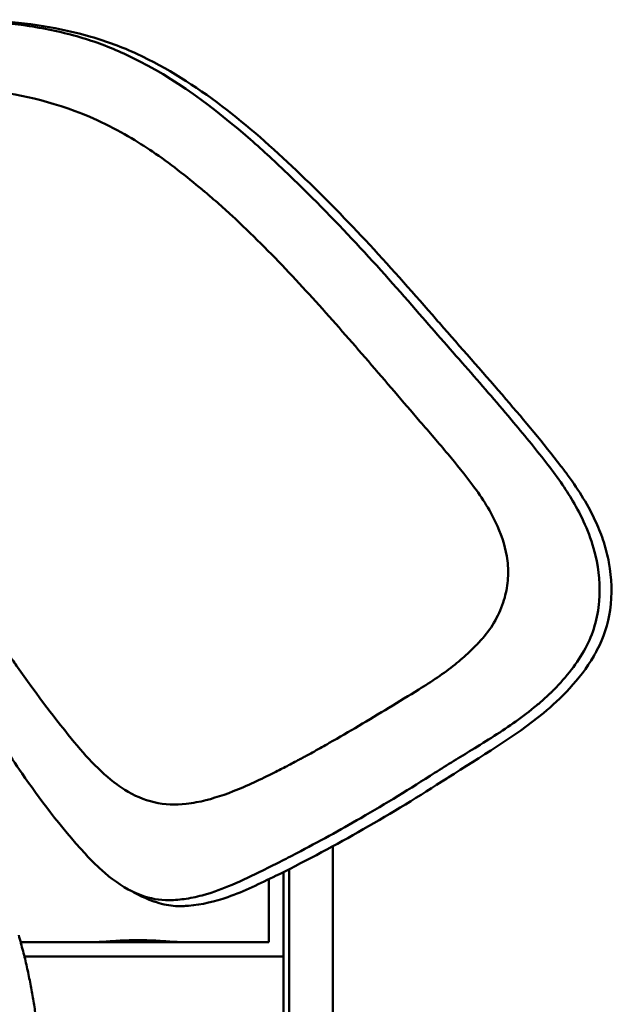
# Model space of a CAD drawing. Header units: millimetres. Extents: x 0 to 4686, y -120 to 1682.
# Tile 200 of 256: x 1252 to 1272, y 1380 to 1414. Entities that reach past the tile are written whole.
import ezdxf

# ---------------------------------------------------------------- set-up
doc = ezdxf.new("R2010")
doc.units = ezdxf.units.MM
doc.header["$LTSCALE"] = 2
doc.layers.add('Sichtbar (ISO)', color=7, linetype='Continuous', lineweight=50)

msp = doc.modelspace()

# ---------------------------------------------------------------- linework, layer by layer
at = {"layer": 'Sichtbar (ISO)'}
for p, q in [((1262.3099, 1385.7385), (1262.3099, 1336.6471)), ((1260.8099, 1384.9523), (1260.8099, 1336.6471)), ((1260.6099, 1381.9471), (1260.6099, 1384.8519)), ((1260.1099, 1382.4471), (1260.1099, 1384.6051)), ((1251.574, 1382.4471), (1260.1099, 1382.4471)), ((1251.7032, 1381.9471), (1260.6099, 1381.9471)), ((1260.6099, 1379.9471), (1260.6099, 1381.9471))]:
    msp.add_line(p, q, dxfattribs=at)
msp.add_ellipse((1266.4621, 1395.0225), major_axis=(-3.923, -4.1382), ratio=0.9714706, start_param=1.8047241, end_param=1.8445803, dxfattribs=at)
for points, knots in [([(1248.4777, 1414.1022), (1249.0806, 1414.12), (1249.6856, 1414.1159), (1250.8205, 1414.0535), (1251.3528, 1414.0013), (1251.8803, 1413.9207)], [0.000001, 0.000001, 0.000001, 0.000001, 0.18157915, 0.18157915, 0.34227448, 0.34227448, 0.34227448, 0.34227448]), ([(1248.9218, 1414.1353), (1250.063, 1414.1569), (1251.2193, 1414.1037), (1252.9036, 1413.8337), (1253.4532, 1413.7138), (1254.534, 1413.3984), (1255.062, 1413.2037), (1255.5734, 1412.9666)], [-0.68307783, -0.68307783, -0.68307783, -0.68307783, -0.33884683, -0.33884683, -0.1697119, -0.1697119, -0.00005897, -0.00005897, -0.00005897, -0.00005897]), ([(1251.8803, 1413.9207), (1252.4649, 1413.8314), (1253.0441, 1413.7073), (1254.1301, 1413.389), (1254.6363, 1413.2027), (1255.127, 1412.9772)], [-0.34067558, -0.34067558, -0.34067558, -0.34067558, -0.1625616, -0.1625616, -0.00000269, -0.00000269, -0.00000269, -0.00000269]), ([(1255.127, 1412.9772), (1256.5891, 1412.3052), (1257.9473, 1411.3454), (1259.7557, 1409.7848), (1260.1969, 1409.3804), (1262.4093, 1407.2813), (1263.9138, 1405.6114), (1265.2833, 1404.0333)], [-1.2355886, -1.2355886, -1.2355886, -1.2355886, -0.7795185, -0.7795185, -0.6280428, -0.6280428, -0.0000353, -0.0000353, -0.0000353, -0.0000353]), ([(1255.5734, 1412.9666), (1256.6135, 1412.4844), (1257.5771, 1411.8678), (1259.3909, 1410.4919), (1260.2397, 1409.7369), (1261.8736, 1408.1847), (1262.6615, 1407.3852), (1264.2182, 1405.7217), (1264.9828, 1404.8604), (1265.7329, 1403.9959)], [0.000058, 0.000058, 0.000058, 0.000058, 0.3450239, 0.3450239, 0.6848304, 0.6848304, 1.0235022, 1.0235022, 1.3680409, 1.3680409, 1.3680409, 1.3680409]), ([(1257.8175, 1408.3045), (1257.2806, 1408.7536), (1256.6938, 1409.2113), (1255.6191, 1409.9409), (1254.9849, 1410.3335), (1252.8544, 1411.3043), (1251.596, 1411.5668), (1250.5827, 1411.6877)], [0.00000199, 0.00000199, 0.00000199, 0.00000199, 0.21082106, 0.21082106, 0.38460762, 0.38460762, 0.68376095, 0.68376095, 0.68376095, 0.68376095]), ([(1257.8175, 1408.3045), (1257.823, 1408.2998), (1257.8286, 1408.2952), (1257.8396, 1408.2859), (1257.8452, 1408.2813), (1257.8618, 1408.2674), (1257.8728, 1408.2581), (1257.9059, 1408.2302), (1257.9279, 1408.2116), (1257.9935, 1408.1559), (1258.0371, 1408.1186), (1258.167, 1408.0069), (1258.2529, 1407.932), (1258.5085, 1407.7063), (1258.6795, 1407.5516), (1259.1806, 1407.0895), (1259.5098, 1406.7734), (1260.4895, 1405.7987), (1261.1234, 1405.1199), (1262.336, 1403.7784), (1262.9376, 1403.0892), (1264.1375, 1401.6999), (1264.7161, 1401.0217), (1265.3064, 1400.3374)], [-1.0701699, -1.0701699, -1.0701699, -1.0701699, -1.0681343, -1.0681343, -1.0660987, -1.0660987, -1.0620324, -1.0620324, -1.0539185, -1.0539185, -1.0377565, -1.0377565, -1.0056213, -1.0056213, -0.9416178, -0.9416178, -0.8106801, -0.8106801, -0.5458311, -0.5458311, -0.2759974, -0.2759974, -0.000005, -0.000005, -0.000005, -0.000005]), ([(1265.2833, 1404.0333), (1265.5619, 1403.7123), (1265.8398, 1403.3954), (1266.4041, 1402.7538), (1266.6845, 1402.4359), (1267.4964, 1401.5108), (1268.0163, 1400.9125), (1268.5244, 1400.3056)], [-0.48904555, -0.48904555, -0.48904555, -0.48904555, -0.36337796, -0.36337796, -0.23793881, -0.23793881, -0.000001, -0.000001, -0.000001, -0.000001]), ([(1265.7329, 1403.9959), (1265.7968, 1403.9223), (1265.8607, 1403.8488), (1265.9888, 1403.7018), (1266.0529, 1403.6284), (1266.117, 1403.555)], [0.000000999, 0.000000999, 0.000000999, 0.000000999, 0.029294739, 0.029294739, 0.058588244, 0.058588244, 0.058588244, 0.058588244]), ([(1266.117, 1403.555), (1266.8383, 1402.7299), (1267.5551, 1401.9251), (1268.9107, 1400.3505), (1269.5473, 1399.5877), (1270.1545, 1398.8025)], [0.000001, 0.000001, 0.000001, 0.000001, 0.32940828, 0.32940828, 0.63197471, 0.63197471, 0.63197471, 0.63197471]), ([(1265.3064, 1400.3374), (1265.6284, 1399.9641), (1265.9517, 1399.5935), (1266.5644, 1398.8621), (1266.8507, 1398.5072), (1267.1236, 1398.1408)], [0.00001751, 0.00001751, 0.00001751, 0.00001751, 0.15053446, 0.15053446, 0.28877333, 0.28877333, 0.28877333, 0.28877333]), ([(1268.5244, 1400.3056), (1268.7315, 1400.0582), (1268.935, 1399.8114), (1269.3273, 1399.3268), (1269.5163, 1399.089), (1269.7029, 1398.8496)], [-0.18742465, -0.18742465, -0.18742465, -0.18742465, -0.09115849, -0.09115849, -0.000001, -0.000001, -0.000001, -0.000001]), ([(1269.7029, 1398.8496), (1269.877, 1398.6261), (1270.0457, 1398.3975), (1270.3501, 1397.951), (1270.4879, 1397.7332), (1270.6156, 1397.51)], [0.000001, 0.000001, 0.000001, 0.000001, 0.08509295, 0.08509295, 0.16233859, 0.16233859, 0.16233859, 0.16233859]), ([(1270.1545, 1398.8025), (1270.1968, 1398.7477), (1270.2387, 1398.6927), (1270.3213, 1398.5828), (1270.3619, 1398.528), (1270.4022, 1398.4728)], [-0.041292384, -0.041292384, -0.041292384, -0.041292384, -0.020504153, -0.020504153, -0.000001, -0.000001, -0.000001, -0.000001]), ([(1270.4022, 1398.4728), (1270.7696, 1397.9686), (1271.1042, 1397.4327), (1271.4618, 1396.6449), (1271.55, 1396.4205), (1271.699, 1395.9604), (1271.7586, 1395.7278), (1271.8027, 1395.4894)], [-0.33237388, -0.33237388, -0.33237388, -0.33237388, -0.14507598, -0.14507598, -0.0727523, -0.0727523, -0.000001, -0.000001, -0.000001, -0.000001]), ([(1268.3127, 1395.5504), (1268.2587, 1395.9621), (1268.1381, 1396.3558), (1267.7495, 1397.2362), (1267.4482, 1397.7049), (1267.1236, 1398.1408)], [0.00000098, 0.00000098, 0.00000098, 0.00000098, 0.12457353, 0.12457353, 0.29056814, 0.29056814, 0.29056814, 0.29056814]), ([(1271.4663, 1394.1586), (1271.5088, 1394.6815), (1271.4612, 1395.214), (1271.1816, 1396.41), (1270.9071, 1397.0005), (1270.6156, 1397.51)], [-0.30783309, -0.30783309, -0.30783309, -0.30783309, -0.17634248, -0.17634248, -0.000001, -0.000001, -0.000001, -0.000001]), ([(1267.4636, 1392.8881), (1267.6286, 1393.0758), (1267.7745, 1393.282), (1268.0207, 1393.7221), (1268.1213, 1393.9564), (1268.2605, 1394.4159), (1268.3049, 1394.6388), (1268.3461, 1395.0931), (1268.3425, 1395.3227), (1268.3127, 1395.5504)], [0.00001018, 0.00001018, 0.00001018, 0.00001018, 0.07740379, 0.07740379, 0.15473334, 0.15473334, 0.22317344, 0.22317344, 0.29209399, 0.29209399, 0.29209399, 0.29209399]), ([(1271.8027, 1395.4894), (1271.9023, 1394.9505), (1271.9201, 1394.3932), (1271.7704, 1393.3681), (1271.6236, 1392.9016), (1271.3932, 1392.4722)], [-0.31097813, -0.31097813, -0.31097813, -0.31097813, -0.14647931, -0.14647931, -0.000001, -0.000001, -0.000001, -0.000001]), ([(1271.4663, 1394.1586), (1271.4428, 1393.8709), (1271.3925, 1393.586), (1271.2339, 1393.0423), (1271.1287, 1392.7855), (1270.9944, 1392.5422)], [0.000001, 0.000001, 0.000001, 0.000001, 0.08659473, 0.08659473, 0.1699495, 0.1699495, 0.1699495, 0.1699495]), ([(1265.2686, 1391.1255), (1265.7071, 1391.3949), (1266.1188, 1391.672), (1266.6831, 1392.1245), (1266.8486, 1392.2673), (1267.0871, 1392.492), (1267.1649, 1392.5686), (1267.279, 1392.6863), (1267.3166, 1392.726), (1267.3723, 1392.7862), (1267.3907, 1392.8064), (1267.4182, 1392.8369), (1267.4273, 1392.8471), (1267.441, 1392.8625), (1267.4455, 1392.8676), (1267.4523, 1392.8753), (1267.4546, 1392.8778), (1267.458, 1392.8817), (1267.4591, 1392.883), (1267.4608, 1392.8849), (1267.4614, 1392.8856), (1267.4622, 1392.8865), (1267.4625, 1392.8868), (1267.463, 1392.8875), (1267.4633, 1392.8877), (1267.4636, 1392.8881)], [0.00002555, 0.00002555, 0.00002555, 0.00002555, 0.15857248, 0.15857248, 0.2272488, 0.2272488, 0.26157151, 0.26157151, 0.27874355, 0.27874355, 0.28733512, 0.28733512, 0.29163272, 0.29163272, 0.29378204, 0.29378204, 0.29485683, 0.29485683, 0.29539426, 0.29539426, 0.29566299, 0.29566299, 0.29579735, 0.29579735, 0.29592017, 0.29592017, 0.29592017, 0.29592017]), ([(1270.9944, 1392.5422), (1270.8529, 1392.286), (1270.6929, 1392.0424), (1270.3285, 1391.5635), (1270.124, 1391.3323), (1269.9067, 1391.1137)], [-0.18061138, -0.18061138, -0.18061138, -0.18061138, -0.09286848, -0.09286848, -0.00000211, -0.00000211, -0.00000211, -0.00000211]), ([(1251.1834, 1392.2936), (1251.277, 1392.16), (1251.3709, 1392.0266), (1252.4353, 1390.5235), (1252.9064, 1389.9495), (1253.7536, 1388.894), (1254.2831, 1388.3025), (1254.888, 1387.8575)], [0, 0, 0, 0, 0.0490126, 0.0490126, 0.5533231, 0.5533231, 1.4496615, 1.4496615, 1.4496615, 1.4496615]), ([(1271.2821, 1392.2744), (1270.794, 1391.4436), (1270.1467, 1390.8075), (1268.5441, 1389.4821), (1267.3892, 1388.8206), (1266.2703, 1388.0961)], [-0.63674105, -0.63674105, -0.63674105, -0.63674105, -0.40072058, -0.40072058, -0.00000794, -0.00000794, -0.00000794, -0.00000794]), ([(1261.1642, 1388.7194), (1261.1749, 1388.7251), (1261.1856, 1388.7309), (1261.207, 1388.7424), (1261.2177, 1388.7481), (1261.2499, 1388.7655), (1261.2713, 1388.777), (1261.3355, 1388.8118), (1261.3783, 1388.835), (1261.5066, 1388.905), (1261.592, 1388.952), (1261.8479, 1389.0939), (1262.0183, 1389.1898), (1262.5272, 1389.4796), (1262.8661, 1389.6772), (1263.8925, 1390.2842), (1264.5875, 1390.7071), (1265.2686, 1391.1255)], [-0.48521103, -0.48521103, -0.48521103, -0.48521103, -0.48149586, -0.48149586, -0.47777875, -0.47777875, -0.47034176, -0.47034176, -0.45545722, -0.45545722, -0.42565011, -0.42565011, -0.36591866, -0.36591866, -0.24625258, -0.24625258, 0, 0, 0, 0]), ([(1269.9067, 1391.1137), (1269.9065, 1391.1135), (1269.9048, 1391.1118), (1269.9008, 1391.1078), (1269.8994, 1391.1063), (1269.8949, 1391.1019), (1269.892, 1391.0989), (1269.8831, 1391.0901), (1269.8772, 1391.0842), (1269.8594, 1391.0665), (1269.8475, 1391.0548), (1269.8117, 1391.0197), (1269.7876, 1390.9964), (1269.7151, 1390.9271), (1269.6661, 1390.8815), (1269.5173, 1390.7461), (1269.416, 1390.6582), (1269.0846, 1390.3823), (1268.8475, 1390.2024), (1268.1176, 1389.6829), (1267.604, 1389.3628), (1267.0923, 1389.05)], [-0.35086605, -0.35086605, -0.35086605, -0.35086605, -0.34980594, -0.34980594, -0.34917621, -0.34917621, -0.34791672, -0.34791672, -0.34539758, -0.34539758, -0.34035864, -0.34035864, -0.3302777, -0.3302777, -0.31010134, -0.31010134, -0.26967942, -0.26967942, -0.18026325, -0.18026325, -0.0000018, -0.0000018, -0.0000018, -0.0000018]), ([(1253.7884, 1385.4834), (1252.9343, 1386.4126), (1252.209, 1387.3996), (1251.1721, 1388.8877), (1250.7726, 1389.4928), (1250.3015, 1390.2051)], [-0.5914366, -0.5914366, -0.5914366, -0.5914366, -0.25648799, -0.25648799, -0.00000101, -0.00000101, -0.00000101, -0.00000101]), ([(1267.0923, 1389.05), (1266.8834, 1388.9223), (1266.6763, 1388.7967), (1266.2476, 1388.5337), (1266.0274, 1388.3969), (1265.8097, 1388.2568)], [0.00000011, 0.00000011, 0.00000011, 0.00000011, 0.07361598, 0.07361598, 0.15202449, 0.15202449, 0.15202449, 0.15202449]), ([(1261.1642, 1388.7194), (1261.0215, 1388.6429), (1260.8781, 1388.5673), (1260.5897, 1388.4179), (1260.4444, 1388.3441), (1260.2985, 1388.2717)], [-0.098301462, -0.098301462, -0.098301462, -0.098301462, -0.049257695, -0.049257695, 0, 0, 0, 0]), ([(1257.6139, 1387.2477), (1258.0494, 1387.3312), (1258.4702, 1387.464), (1259.3657, 1387.8144), (1259.8354, 1388.0418), (1260.2985, 1388.2717)], [0.00000006, 0.00000006, 0.00000006, 0.00000006, 0.1337062, 0.1337062, 0.29019711, 0.29019711, 0.29019711, 0.29019711]), ([(1260.472, 1384.7833), (1261.4472, 1385.2668), (1262.4103, 1385.7816), (1264.3293, 1386.877), (1265.2927, 1387.4641), (1266.2313, 1388.0709)], [-0.66205031, -0.66205031, -0.66205031, -0.66205031, -0.33599197, -0.33599197, -0.00000447, -0.00000447, -0.00000447, -0.00000447]), ([(1265.8097, 1388.2568), (1264.9786, 1387.7219), (1264.1299, 1387.2035), (1262.5481, 1386.2903), (1261.8134, 1385.8863), (1261.0715, 1385.4998)], [-0.54966719, -0.54966719, -0.54966719, -0.54966719, -0.25167273, -0.25167273, 0, 0, 0, 0]), ([(1266.2703, 1388.0961), (1266.2638, 1388.0919), (1266.2573, 1388.0877), (1266.2443, 1388.0793), (1266.2378, 1388.0751), (1266.2313, 1388.0709)], [0.0000079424, 0.0000079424, 0.0000079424, 0.0000079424, 0.0023357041, 0.0023357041, 0.0046634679, 0.0046634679, 0.0046634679, 0.0046634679]), ([(1254.888, 1387.8575), (1254.9758, 1387.7928), (1255.0662, 1387.7315), (1255.4704, 1387.4808), (1255.8106, 1387.3299), (1256.5271, 1387.1667), (1256.9008, 1387.1564), (1257.3822, 1387.2079), (1257.4986, 1387.2255), (1257.6139, 1387.2477)], [0, 0, 0, 0, 0.032769, 0.032769, 0.1430818, 0.1430818, 0.25411024, 0.25411024, 0.28967356, 0.28967356, 0.28967356, 0.28967356]), ([(1254.6104, 1384.7033), (1254.4689, 1384.8166), (1254.3324, 1384.9373), (1254.0587, 1385.1975), (1253.9213, 1385.3388), (1253.7884, 1385.4834)], [0.00000005, 0.00000005, 0.00000005, 0.00000005, 0.05450835, 0.05450835, 0.11349533, 0.11349533, 0.11349533, 0.11349533]), ([(1261.0715, 1385.4998), (1260.8735, 1385.3966), (1260.6747, 1385.2946), (1260.2851, 1385.0976), (1260.0944, 1385.0026), (1259.9031, 1384.9087)], [0, 0, 0, 0, 0.0671834, 0.0671834, 0.13117402, 0.13117402, 0.13117402, 0.13117402]), ([(1256.6799, 1383.884), (1256.3478, 1383.8791), (1256.0256, 1383.9401), (1255.3128, 1384.2037), (1254.944, 1384.4361), (1254.6104, 1384.7033)], [0.00000882, 0.00000882, 0.00000882, 0.00000882, 0.10007372, 0.10007372, 0.22866256, 0.22866256, 0.22866256, 0.22866256]), ([(1260.3621, 1384.729), (1259.8196, 1384.4616), (1259.2666, 1384.1906), (1258.2565, 1383.8392), (1257.8116, 1383.7301), (1257.3509, 1383.6924)], [-0.32169239, -0.32169239, -0.32169239, -0.32169239, -0.13926408, -0.13926408, -0.000001, -0.000001, -0.000001, -0.000001]), ([(1259.9031, 1384.9087), (1259.5577, 1384.739), (1259.2022, 1384.565), (1258.5322, 1384.279), (1258.2137, 1384.1598), (1257.887, 1384.0686)], [0.00000201, 0.00000201, 0.00000201, 0.00000201, 0.11580927, 0.11580927, 0.21654935, 0.21654935, 0.21654935, 0.21654935]), ([(1260.472, 1384.7833), (1260.4537, 1384.7742), (1260.4353, 1384.7652), (1260.3987, 1384.7471), (1260.3804, 1384.738), (1260.3621, 1384.729)], [0.00000279, 0.00000279, 0.00000279, 0.00000279, 0.006153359, 0.006153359, 0.012302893, 0.012302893, 0.012302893, 0.012302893]), ([(1256.1578, 1383.8408), (1255.696, 1384.0062), (1255.4656, 1384.1542), (1255.3522, 1384.2149), (1255.3374, 1384.2227), (1255.3282, 1384.2275)], [0, 0, 0, 0, 0.3848478, 0.3848478, 0.47550012, 0.47550012, 0.47550012, 0.47550012]), ([(1257.887, 1384.0686), (1257.6835, 1384.0117), (1257.4776, 1383.9659), (1257.0733, 1383.9043), (1256.8773, 1383.887), (1256.6799, 1383.884)], [0, 0, 0, 0, 0.06361339, 0.06361339, 0.1231177, 0.1231177, 0.1231177, 0.1231177]), ([(1257.1408, 1383.6804), (1256.9284, 1383.6735), (1256.7184, 1383.6937), (1256.3908, 1383.7652), (1256.2731, 1383.7995), (1256.1578, 1383.8408)], [-0.31005892, -0.31005892, -0.31005892, -0.31005892, -0.24617054, -0.24617054, -0.20924586, -0.20924586, -0.20924586, -0.20924586]), ([(1257.1408, 1383.6804), (1257.1759, 1383.6816), (1257.2109, 1383.6831), (1257.281, 1383.6872), (1257.316, 1383.6896), (1257.3509, 1383.6924)], [0.000001, 0.000001, 0.000001, 0.000001, 0.010569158, 0.010569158, 0.021137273, 0.021137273, 0.021137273, 0.021137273]), ([(1254.2242, 1382.4471), (1254.2954, 1382.4472), (1254.3813, 1382.4517), (1254.6179, 1382.4673), (1254.798, 1382.482), (1255.193, 1382.5044), (1255.408, 1382.5115), (1255.6099, 1382.5115), (1255.8117, 1382.5115), (1256.0267, 1382.5044), (1256.4218, 1382.482), (1256.6019, 1382.4673), (1256.8385, 1382.4517), (1256.9244, 1382.4472), (1256.9955, 1382.4471)], [-0.16128182, -0.16128182, -0.16128182, -0.16128182, -0.12110926, -0.12110926, -0.06055463, -0.06055463, 0, 0, 0, 0.06055463, 0.06055463, 0.12110926, 0.12110926, 0.16128182, 0.16128182, 0.16128182, 0.16128182])]:
    msp.add_open_spline(points, degree=3, knots=knots, dxfattribs=at)
msp.add_rational_spline([(1251.9401, 1374.2679), (1252.6853, 1378.5234), (1251.5078, 1382.6864)], [1.23096562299, 1.32029098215, 1.23096562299], degree=2, dxfattribs=at)

doc.saveas('drawing.dxf')
